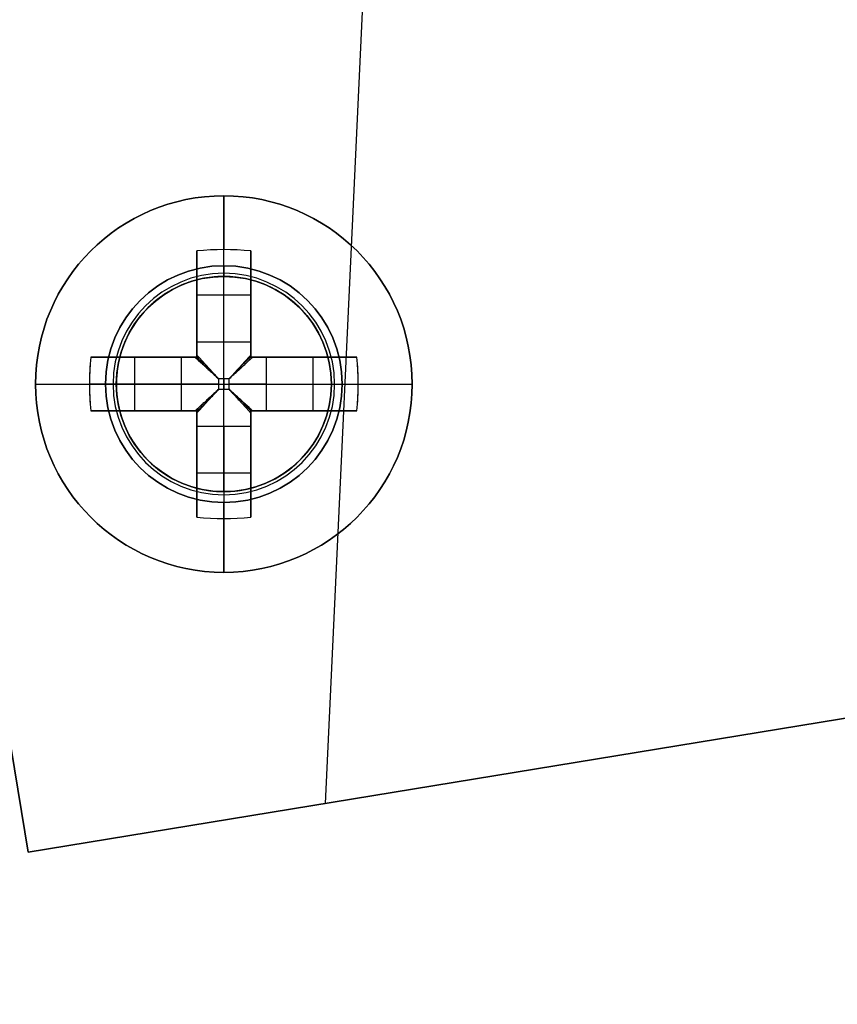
# Model space of a CAD drawing. Header units: millimetres. Extents: x -83 to 676, y -83 to 676.
# Tile 149 of 256: x 323 to 339, y 36 to 54. Entities that reach past the tile are written whole.
import ezdxf

# ---------------------------------------------------------------- set-up
doc = ezdxf.new("R2010")
doc.units = ezdxf.units.MM
doc.header["$MEASUREMENT"] = 0
doc.layers.add('IGES level 0', color=7, linetype='Continuous', true_color=0xff7878)

msp = doc.modelspace()

# ---------------------------------------------------------------- linework, layer by layer
at = {"layer": 'IGES level 0', "color": 140, "true_color": 0x00ccff}
for p, q in [((333.373, 129.769, 48), (329.132, 39.392, 48)), ((333.373, 129.769, 47), (329.132, 39.392, 47)), ((309.289, 125.82, 48), (323.611, 38.486, 48)), ((309.289, 125.82, 47), (323.611, 38.486, 47)), ((323.611, 38.486, 48), (353.216, 43.341, 48)), ((323.611, 38.486, 47), (353.216, 43.341, 47))]:
    msp.add_line(p, q, dxfattribs=at)
at = {"layer": 'IGES level 0', "color": 254, "true_color": 0xcad1ee}
for p, q in [((309.289, 125.82, 48), (323.611, 38.486, 48)), ((323.611, 38.486, 47), (309.289, 125.82, 47)), ((327.344, 49.188, 47), (327.344, 49.188, 48)), ((327.344, 49.188, 48), (327.344, 49.188, 47)), ((327.768, 49.122, 47), (327.768, 49.122, 45.8)), ((325.319, 47.708, 45.8), (325.319, 47.708, 47)), ((325.319, 47.708, 47), (325.319, 47.708, 45.8)), ((325.253, 47.284, 48), (325.253, 47.284, 47)), ((329.248, 47.096, 48), (329.248, 47.096, 47)), ((329.182, 46.673, 47), (329.182, 46.673, 45.8)), ((329.182, 46.673, 45.8), (329.182, 46.673, 47)), ((326.733, 45.258, 47), (326.733, 45.258, 45.8)), ((327.157, 45.192, 48), (327.157, 45.192, 47)), ((327.157, 45.192, 47), (327.157, 45.192, 48)), ((323.611, 38.486, 47), (353.216, 43.341, 47)), ((353.216, 43.341, 48), (323.611, 38.486, 48)), ((323.611, 38.486, 47.5), (353.216, 43.341, 47.5)), ((338.413, 40.914, 48), (338.413, 40.914, 47)), ((323.611, 38.486, 48), (323.611, 38.486, 47)), ((323.611, 38.486, 48), (323.611, 38.486, 47))]:
    msp.add_line(p, q, dxfattribs=at)
at = {"layer": 'IGES level 0', "color": 1, "true_color": 0xff0808}
for p, q in [((327.251, 49.39, 48), (327.251, 50.69, 48)), ((326.751, 47.976, 48.463), (326.751, 49.665, 50.13)), ((326.751, 49.665, 50.13), (326.751, 47.976, 48.463)), ((327.251, 47.976, 48.463), (327.251, 49.69, 50.155)), ((327.751, 49.665, 50.13), (327.751, 47.976, 48.463)), ((327.751, 47.976, 48.463), (327.751, 49.665, 50.13)), ((326.751, 47.69, 49.699), (326.751, 49.228, 49.699)), ((327.251, 49.19, 47.8), (327.251, 49.19, 40)), ((327.251, 45.19, 40), (327.251, 49.19, 40)), ((327.251, 49.19, 40), (327.251, 49.19, 47.8)), ((327.751, 49.228, 49.699), (327.751, 47.69, 49.699)), ((326.751, 48.846, 49.322), (327.751, 48.846, 49.322)), ((326.751, 48.677, 49.155), (326.751, 48.677, 50.83)), ((327.751, 48.677, 49.155), (327.751, 48.677, 50.83)), ((326.751, 47.976, 48.463), (327.751, 47.976, 48.463)), ((326.751, 47.976, 48.463), (327.751, 47.976, 48.463)), ((324.776, 47.69, 50.13), (326.464, 47.69, 48.463)), ((326.464, 47.69, 48.463), (324.776, 47.69, 50.13)), ((325.212, 47.69, 49.699), (326.751, 47.69, 49.699)), ((325.595, 46.69, 49.322), (325.595, 47.69, 49.322)), ((325.763, 47.69, 49.155), (325.763, 47.69, 50.83)), ((326.464, 46.69, 48.463), (326.464, 47.69, 48.463)), ((326.464, 46.69, 48.463), (326.464, 47.69, 48.463)), ((326.751, 47.69, 51.128), (326.751, 47.69, 48.27)), ((326.751, 47.69, 48.27), (326.751, 47.69, 51.128)), ((327.751, 47.69, 51.128), (327.751, 47.69, 48.27)), ((327.751, 47.69, 49.699), (329.289, 47.69, 49.699)), ((327.751, 47.69, 48.27), (327.751, 47.69, 51.128)), ((328.037, 47.69, 48.463), (329.725, 47.69, 50.13)), ((328.037, 47.69, 48.463), (328.037, 46.69, 48.463)), ((329.725, 47.69, 50.13), (328.037, 47.69, 48.463)), ((328.037, 47.69, 48.463), (328.037, 46.69, 48.463)), ((328.738, 47.69, 49.155), (328.738, 47.69, 50.83)), ((328.907, 47.69, 49.322), (328.907, 46.69, 49.322)), ((327.348, 47.288, 48.18), (327.153, 47.288, 48.18)), ((327.153, 47.288, 48.18), (327.153, 47.093, 48.18)), ((327.153, 47.288, 48.18), (327.153, 47.093, 48.18)), ((327.348, 47.288, 48.18), (327.153, 47.288, 48.18)), ((327.251, 47.288, 48.18), (327.251, 47.093, 48.18)), ((327.348, 47.093, 48.18), (327.348, 47.288, 48.18)), ((327.348, 47.093, 48.18), (327.348, 47.288, 48.18)), ((323.751, 47.19, 48), (325.051, 47.19, 48)), ((326.464, 47.19, 48.463), (324.751, 47.19, 50.155)), ((325.251, 47.19, 47.8), (325.251, 47.19, 40)), ((325.251, 47.19, 40), (329.251, 47.19, 40)), ((327.153, 47.19, 48.18), (327.348, 47.19, 48.18)), ((327.153, 47.093, 48.18), (327.348, 47.093, 48.18)), ((327.153, 47.093, 48.18), (327.348, 47.093, 48.18)), ((328.037, 47.19, 48.463), (329.751, 47.19, 50.155)), ((329.251, 47.19, 47.8), (329.251, 47.19, 40)), ((329.451, 47.19, 48), (330.751, 47.19, 48)), ((326.464, 46.69, 48.463), (324.776, 46.69, 50.13)), ((324.776, 46.69, 50.13), (326.464, 46.69, 48.463)), ((326.751, 46.69, 49.699), (325.212, 46.69, 49.699)), ((325.763, 46.69, 49.155), (325.763, 46.69, 50.83)), ((326.751, 46.69, 51.128), (326.751, 46.69, 48.27)), ((326.751, 46.69, 48.27), (326.751, 46.69, 51.128)), ((326.751, 45.152, 49.699), (326.751, 46.69, 49.699)), ((327.751, 46.69, 51.128), (327.751, 46.69, 48.27)), ((327.751, 46.69, 49.699), (327.751, 45.152, 49.699)), ((327.751, 46.69, 48.27), (327.751, 46.69, 51.128)), ((329.289, 46.69, 49.699), (327.751, 46.69, 49.699)), ((329.725, 46.69, 50.13), (328.037, 46.69, 48.463)), ((328.037, 46.69, 48.463), (329.725, 46.69, 50.13)), ((328.738, 46.69, 49.155), (328.738, 46.69, 50.83)), ((326.751, 44.716, 50.13), (326.751, 46.404, 48.463)), ((327.751, 46.404, 48.463), (326.751, 46.404, 48.463)), ((326.751, 46.404, 48.463), (326.751, 44.716, 50.13)), ((327.751, 46.404, 48.463), (326.751, 46.404, 48.463)), ((327.251, 46.404, 48.463), (327.251, 44.69, 50.155)), ((327.751, 46.404, 48.463), (327.751, 44.716, 50.13)), ((327.751, 44.716, 50.13), (327.751, 46.404, 48.463)), ((326.751, 45.703, 49.155), (326.751, 45.703, 50.83)), ((327.751, 45.703, 49.155), (327.751, 45.703, 50.83)), ((327.751, 45.534, 49.322), (326.751, 45.534, 49.322)), ((327.251, 45.19, 40), (327.251, 45.19, 47.8)), ((327.251, 45.19, 47.8), (327.251, 45.19, 40)), ((327.251, 43.69, 48), (327.251, 44.99, 48))]:
    msp.add_line(p, q, dxfattribs=at)
at = {"layer": 'IGES level 0', "color": 153, "true_color": 0x5393cf}
for centre in [(296.5, 296.5), (296.5, 296.5, -1.2)]:
    msp.add_circle(centre, 296.5, dxfattribs=at)
at = {"layer": 'IGES level 0'}
for centre, radius in [((296.5, 296.5, 47), 296.5), ((296.5, 296.5), 296.5), ((296.5, 296.5, 47), 295.3), ((296.5, 296.5), 295.3)]:
    msp.add_circle(centre, radius, dxfattribs=at)
at = {"layer": 'IGES level 0', "color": 124, "true_color": 0x1aa180}
for centre, radius in [((296.5, 296.5, 47), 295), ((296.5, 296.5, 45.8), 295), ((327.251, 47.19, 47), 2), ((327.251, 47.19, 45.8), 2)]:
    msp.add_circle(centre, radius, dxfattribs=at)
at = {"layer": 'IGES level 0', "color": 1, "true_color": 0xff0808}
for centre, radius in [((327.251, 47.19, 48), 3.5), ((327.251, 47.19, 48), 2.2), ((327.251, 47.19, 40), 2)]:
    msp.add_circle(centre, radius, dxfattribs=at)
at = {"layer": 'IGES level 0', "color": 140, "true_color": 0x00ccff}
for centre in [(327.251, 47.19, 48), (327.251, 47.19, 47)]:
    msp.add_circle(centre, 2, dxfattribs=at)
at = {"layer": 'IGES level 0'}
for centre, radius in [((296.5, 296.5), 296.5), ((296.5, 296.5, 47), 296.5), ((296.5, 296.5, 23.5), 296.5), ((296.5, 296.5, 47), 295.3), ((296.5, 296.5), 295.3), ((296.5, 296.5, 23.5), 295.3)]:
    msp.add_arc(centre, radius, 225, 45, dxfattribs=at)
at = {"layer": 'IGES level 0', "color": 153, "true_color": 0x5393cf}
for centre in [(296.5, 296.5, -1.2), (296.5, 296.5), (296.5, 296.5, -0.6)]:
    msp.add_arc(centre, 296.5, 165, 345, dxfattribs=at)
at = {"layer": 'IGES level 0', "color": 124, "true_color": 0x1aa180}
for centre in [(296.5, 296.5, 45.8), (296.5, 296.5, 47), (296.5, 296.5, 46.4)]:
    msp.add_arc(centre, 295, 165, 345, dxfattribs=at)
at = {"layer": 'IGES level 0', "color": 1, "true_color": 0xff0808}
for centre, radius, start, end in [((327.251, 47.19, 48), 3.5, 0, 180), ((327.251, 47.19, 48), 2.2, 90, 270), ((327.251, 47.19, 47.941), 2.059, 90, 270), ((327.251, 47.19, 48), 2.2, 270, 90), ((327.251, 47.19, 47.941), 2.059, 270, 90), ((327.251, 47.19, 40), 2, 90, 270), ((327.251, 47.19, 47.8), 2, 90, 270), ((327.251, 47.19, 43.9), 2, 90, 270), ((327.251, 47.19, 47.8), 2, 90, 270), ((327.251, 47.19, 47.8), 2, 270, 90), ((327.251, 47.19, 40), 2, 270, 90), ((327.251, 47.19, 47.8), 2, 270, 90), ((327.251, 47.19, 43.9), 2, 270, 90), ((327.251, 47.19, 48), 3.5, 180, 0)]:
    msp.add_arc(centre, radius, start, end, dxfattribs=at)
at = {"layer": 'IGES level 0', "color": 1, "true_color": 0xff0808, "extrusion": (1, 0, 0)}
for centre, radius, start, end in [((47.19, 47.686, 327.251), 3.514, 5.1275, 44.6488), ((47.19, 47.686, 326.751), 3.478, 44.6488, 81.7352), ((49.39, 47.8, 327.251), 0.2, 90, 180), ((47.288, 49.16, 326.751), 0.98, 296.5596, 314.6488), ((47.288, 49.16, 326.751), 0.98, 296.5596, 314.6488), ((47.288, 49.16, 327.251), 0.98, 270, 314.6488), ((47.288, 49.16, 327.751), 0.98, 296.5596, 314.6488), ((47.093, 49.16, 327.251), 0.98, 225.3512, 270), ((47.19, 47.686, 326.751), 3.478, 98.2648, 135.3512), ((47.19, 47.686, 327.751), 3.478, 98.2648, 135.3512), ((47.093, 49.16, 326.751), 0.98, 225.3512, 243.4404), ((47.093, 49.16, 327.751), 0.98, 225.3512, 243.4404), ((44.99, 47.8, 327.251), 0.2, 0, 90), ((44.99, 47.8, 327.251), 0.2, 360, 90), ((47.19, 47.686, 327.251), 3.514, 135.3512, 174.8725)]:
    msp.add_arc(centre, radius, start, end, dxfattribs=at)
at = {"layer": 'IGES level 0', "color": 1, "true_color": 0xff0808, "extrusion": (-3.39877e-14, -0.70276, 0.711427)}
msp.add_arc((327.251, 67.084, 0.762), 3.514, 81.8199, 98.1801, dxfattribs=at)
at = {"layer": 'IGES level 0', "color": 1, "true_color": 0xff0808, "extrusion": (-1.25169e-14, -0.70276, 0.711427)}
msp.add_arc((327.251, 67.084, 0.762), 3.514, 81.8199, 98.1801, dxfattribs=at)
at = {"layer": 'IGES level 0', "color": 1, "true_color": 0xff0808, "extrusion": (1, 9.39164e-14, 1.28888e-13)}
msp.add_arc((47.19, 47.686, 326.751), 3.478, 44.6488, 81.7352, dxfattribs=at)
at = {"layer": 'IGES level 0', "color": 1, "true_color": 0xff0808, "extrusion": (1, -1.41968e-13, -2.80952e-13)}
msp.add_arc((47.19, 47.686, 327.751), 3.478, 44.6488, 81.7352, dxfattribs=at)
at = {"layer": 'IGES level 0', "color": 1, "true_color": 0xff0808, "extrusion": (1, 1.41968e-13, 2.80952e-13)}
msp.add_arc((47.19, 47.686, 327.751), 3.478, 44.6488, 81.7352, dxfattribs=at)
at = {"layer": 'IGES level 0', "color": 1, "true_color": 0xff0808, "extrusion": (1, -6.86161e-13, 6.86161e-13)}
msp.add_arc((49.39, 47.8, 327.251), 0.2, 90, 180, dxfattribs=at)
at = {"layer": 'IGES level 0', "color": 254, "true_color": 0xcad1ee}
for centre, start, end in [((327.251, 47.19, 48), 87.313, 267.313), ((327.251, 47.19, 47), 87.313, 267.313), ((327.251, 47.19, 47.5), 87.313, 267.313), ((327.251, 47.19, 47), 345, 165), ((327.251, 47.19, 45.8), 345, 165), ((327.251, 47.19, 46.4), 345, 165), ((327.251, 47.19, 48), 267.313, 87.313), ((327.251, 47.19, 47), 267.313, 87.313), ((327.251, 47.19, 47.5), 267.313, 87.313), ((327.251, 47.19, 47), 165, 345), ((327.251, 47.19, 45.8), 165, 345), ((327.251, 47.19, 46.4), 165, 345)]:
    msp.add_arc(centre, 2, start, end, dxfattribs=at)
at = {"layer": 'IGES level 0', "color": 1, "true_color": 0xff0808, "extrusion": (1, 5.43174e-12, -7.5858e-12)}
msp.add_arc((47.288, 49.16, 327.751), 0.98, 296.5596, 314.6488, dxfattribs=at)
at = {"layer": 'IGES level 0', "color": 1, "true_color": 0xff0808, "extrusion": (0.70276, 3.42943e-15, 0.711427)}
msp.add_arc((47.19, -199.303, 263.904), 3.514, 81.8199, 98.1801, dxfattribs=at)
at = {"layer": 'IGES level 0', "color": 1, "true_color": 0xff0808, "extrusion": (0.70276, -2.09924e-13, 0.711427)}
msp.add_arc((47.19, -199.303, 263.904), 3.514, 81.8199, 90, dxfattribs=at)
at = {"layer": 'IGES level 0', "color": 1, "true_color": 0xff0808, "extrusion": (0, 1, 0)}
for centre, radius, start, end in [((-327.251, 47.686, 47.69), 3.478, 44.6488, 81.7352), ((-327.153, 49.16, 47.69), 0.98, 296.5596, 314.6488), ((-327.348, 49.16, 47.69), 0.98, 225.3512, 243.4404), ((-327.251, 47.686, 47.19), 3.514, 5.1275, 44.6488), ((-327.153, 49.16, 47.19), 0.98, 270, 314.6488), ((-327.348, 49.16, 47.19), 0.98, 225.3512, 270), ((-327.251, 47.686, 47.19), 3.514, 135.3512, 174.8725), ((-327.251, 47.686, 46.69), 3.478, 44.6488, 81.7352), ((-327.348, 49.16, 46.69), 0.98, 225.3512, 243.4404)]:
    msp.add_arc(centre, radius, start, end, dxfattribs=at)
at = {"layer": 'IGES level 0', "color": 1, "true_color": 0xff0808, "extrusion": (5.45969e-15, 1, 2.4802e-14)}
msp.add_arc((-327.251, 47.686, 47.69), 3.478, 44.6488, 81.7352, dxfattribs=at)
at = {"layer": 'IGES level 0', "color": 1, "true_color": 0xff0808, "extrusion": (-6.78967e-13, 1, -9.48225e-13)}
msp.add_arc((-327.153, 49.16, 47.69), 0.98, 296.5596, 314.6488, dxfattribs=at)
at = {"layer": 'IGES level 0', "color": 1, "true_color": 0xff0808, "extrusion": (0.689371, -0.689371, -0.222565)}
msp.add_arc((264.77, 91.049, 181.799), 0.08, 257.4403, 282.5475, dxfattribs=at)
at = {"layer": 'IGES level 0', "color": 1, "true_color": 0xff0808, "extrusion": (0.689371, 0.689371, 0.222565)}
msp.add_arc((-198.033, -11.954, 269.395), 0.08, 257.4525, 282.5597, dxfattribs=at)
at = {"layer": 'IGES level 0', "color": 1, "true_color": 0xff0808, "extrusion": (1.7746e-14, 1, 3.5119e-14)}
for centre in [(-327.251, 47.686, 47.69), (-327.251, 47.686, 46.69)]:
    msp.add_arc(centre, 3.478, 98.2648, 135.3512, dxfattribs=at)
at = {"layer": 'IGES level 0', "color": 1, "true_color": 0xff0808, "extrusion": (2.34791e-14, 1, 3.2222e-14)}
for centre in [(-327.251, 47.686, 47.69), (-327.251, 47.686, 46.69)]:
    msp.add_arc(centre, 3.478, 98.2648, 135.3512, dxfattribs=at)
at = {"layer": 'IGES level 0', "color": 1, "true_color": 0xff0808, "extrusion": (3.39484e-13, 1, -4.74112e-13)}
for centre in [(-327.348, 49.16, 47.69), (-327.348, 49.16, 46.69)]:
    msp.add_arc(centre, 0.98, 225.3512, 243.4404, dxfattribs=at)
at = {"layer": 'IGES level 0', "color": 1, "true_color": 0xff0808, "extrusion": (-0.70276, -3.42943e-15, 0.711427)}
msp.add_arc((-47.19, 266.327, -196.053), 3.514, 81.8199, 98.1801, dxfattribs=at)
at = {"layer": 'IGES level 0', "color": 1, "true_color": 0xff0808, "extrusion": (-0.70276, -1.92551e-14, 0.711427)}
msp.add_arc((-47.19, 266.327, -196.053), 3.514, 90, 98.1801, dxfattribs=at)
at = {"layer": 'IGES level 0', "color": 1, "true_color": 0xff0808, "extrusion": (0.702705, -0.702705, -0.111406)}
msp.add_arc((264.77, 69.995, 191.087), 0.08, 263.7148, 276.3569, dxfattribs=at)
at = {"layer": 'IGES level 0', "color": 1, "true_color": 0xff0808, "extrusion": (0.702705, 0.702705, 0.111406)}
msp.add_arc((-198.033, 18.436, 268.834), 0.08, 263.6431, 276.2852, dxfattribs=at)
at = {"layer": 'IGES level 0', "color": 1, "true_color": 0xff0808, "extrusion": (-2.86312e-14, 1, 1.98759e-14)}
msp.add_arc((-327.251, 47.686, 47.19), 3.514, 5.1275, 44.6488, dxfattribs=at)
at = {"layer": 'IGES level 0', "color": 1, "true_color": 0xff0808, "extrusion": (0.70276, 4.20483e-13, 0.711427)}
msp.add_arc((47.19, -199.303, 263.904), 3.514, 90, 98.1801, dxfattribs=at)
at = {"layer": 'IGES level 0', "color": 1, "true_color": 0xff0808, "extrusion": (2.1883e-10, 1, 2.87549e-11)}
msp.add_arc((-325.051, 47.8, 47.19), 0.2, 90, 180, dxfattribs=at)
at = {"layer": 'IGES level 0', "color": 1, "true_color": 0xff0808, "extrusion": (2.18833e-10, 1, -2.87547e-11)}
msp.add_arc((-329.451, 47.8, 47.19), 0.2, 360, 90, dxfattribs=at)
at = {"layer": 'IGES level 0', "color": 1, "true_color": 0xff0808, "extrusion": (-0.70276, -2.78646e-14, 0.711427)}
msp.add_arc((-47.19, 266.327, -196.053), 3.514, 81.8199, 90, dxfattribs=at)
at = {"layer": 'IGES level 0', "color": 1, "true_color": 0xff0808, "extrusion": (2.51694e-15, 1, -5.42521e-15)}
msp.add_arc((-327.251, 47.686, 47.19), 3.514, 135.3512, 174.8725, dxfattribs=at)
at = {"layer": 'IGES level 0', "color": 1, "true_color": 0xff0808, "extrusion": (0.702705, 0.702705, -0.111406)}
msp.add_arc((-198.033, 77.43, 257.408), 0.08, 263.7148, 276.3569, dxfattribs=at)
at = {"layer": 'IGES level 0', "color": 1, "true_color": 0xff0808, "extrusion": (0.702705, -0.702705, 0.111406)}
msp.add_arc((264.77, 25.871, 202.513), 0.08, 263.6431, 276.2852, dxfattribs=at)
at = {"layer": 'IGES level 0', "color": 1, "true_color": 0xff0808, "extrusion": (2.34791e-14, 1, -3.2222e-14)}
msp.add_arc((-327.251, 47.686, 46.69), 3.478, 44.6488, 81.7352, dxfattribs=at)
at = {"layer": 'IGES level 0', "color": 1, "true_color": 0xff0808, "extrusion": (-3.39484e-13, 1, -4.74112e-13)}
msp.add_arc((-327.153, 49.16, 46.69), 0.98, 296.5596, 314.6488, dxfattribs=at)
at = {"layer": 'IGES level 0', "color": 1, "true_color": 0xff0808, "extrusion": (3.39484e-13, 1, 4.74112e-13)}
msp.add_arc((-327.153, 49.16, 46.69), 0.98, 296.5596, 314.6488, dxfattribs=at)
at = {"layer": 'IGES level 0', "color": 1, "true_color": 0xff0808, "extrusion": (1, -1.41968e-13, 2.80952e-13)}
msp.add_arc((47.19, 47.686, 326.751), 3.478, 98.2648, 135.3512, dxfattribs=at)
at = {"layer": 'IGES level 0', "color": 1, "true_color": 0xff0808, "extrusion": (0.689371, 0.689371, -0.222565)}
msp.add_arc((-198.033, 105.903, 246.862), 0.08, 257.4403, 282.5475, dxfattribs=at)
at = {"layer": 'IGES level 0', "color": 1, "true_color": 0xff0808, "extrusion": (0.689371, -0.689371, 0.222565)}
msp.add_arc((264.77, 2.899, 204.332), 0.08, 257.4525, 282.5597, dxfattribs=at)
at = {"layer": 'IGES level 0', "color": 1, "true_color": 0xff0808, "extrusion": (1, -4.80517e-14, 1.52064e-13)}
msp.add_arc((47.19, 47.686, 327.751), 3.478, 98.2648, 135.3512, dxfattribs=at)
at = {"layer": 'IGES level 0', "color": 1, "true_color": 0xff0808, "extrusion": (1, 2.71587e-12, 3.7929e-12)}
msp.add_arc((47.093, 49.16, 326.751), 0.98, 225.3512, 243.4404, dxfattribs=at)
at = {"layer": 'IGES level 0', "color": 1, "true_color": 0xff0808, "extrusion": (1, -2.71587e-12, -3.7929e-12)}
msp.add_arc((47.093, 49.16, 327.751), 0.98, 225.3512, 243.4404, dxfattribs=at)
at = {"layer": 'IGES level 0', "color": 1, "true_color": 0xff0808, "extrusion": (2.53009e-15, 0.70276, 0.711427)}
msp.add_arc((-327.251, -0.061, 67.088), 3.514, 81.8199, 98.1801, dxfattribs=at)
at = {"layer": 'IGES level 0', "color": 1, "true_color": 0xff0808, "extrusion": (2.89943e-14, 0.70276, 0.711427)}
msp.add_arc((-327.251, -0.061, 67.088), 3.514, 81.8199, 98.1801, dxfattribs=at)
at = {"layer": 'IGES level 0', "color": 1, "true_color": 0xff0808}
for points in [[(326.715, 47.69, 48.283), (326.726, 47.69, 48.277), (326.738, 47.69, 48.273), (326.751, 47.69, 48.27)], [(326.751, 47.69, 48.27), (326.751, 47.702, 48.273), (326.751, 47.714, 48.277), (326.751, 47.726, 48.283)], [(327.751, 47.726, 48.283), (327.751, 47.714, 48.277), (327.751, 47.702, 48.273), (327.751, 47.69, 48.27)], [(327.751, 47.69, 48.27), (327.763, 47.69, 48.273), (327.775, 47.69, 48.277), (327.786, 47.69, 48.283)], [(326.751, 46.69, 48.27), (326.738, 46.69, 48.273), (326.726, 46.69, 48.277), (326.715, 46.69, 48.283)], [(326.751, 46.654, 48.283), (326.751, 46.666, 48.277), (326.751, 46.678, 48.273), (326.751, 46.69, 48.27)], [(327.751, 46.69, 48.27), (327.751, 46.678, 48.273), (327.751, 46.666, 48.277), (327.751, 46.654, 48.283)], [(327.786, 46.69, 48.283), (327.775, 46.69, 48.277), (327.763, 46.69, 48.273), (327.751, 46.69, 48.27)]]:
    msp.add_open_spline(points, degree=3, dxfattribs=at)
for points, knots in [([(326.751, 47.69, 48.27), (326.743, 47.69, 48.272), (326.736, 47.69, 48.274), (326.724, 47.69, 48.279), (326.72, 47.69, 48.281), (326.715, 47.69, 48.283)], [0, 0, 0, 0, 0.00002195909, 0.00002195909, 0.0000380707, 0.0000380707, 0.0000380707, 0.0000380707]), ([(326.715, 47.69, 48.283), (326.76, 47.649, 48.261), (326.805, 47.607, 48.242), (326.901, 47.52, 48.212), (326.95, 47.474, 48.2), (327.05, 47.382, 48.184), (327.102, 47.335, 48.18), (327.153, 47.288, 48.18)], [0, 0, 0, 0, 0.320257, 0.320257, 0.655825, 0.655825, 1, 1, 1, 1]), ([(326.715, 47.69, 48.283), (326.731, 47.676, 48.275), (326.747, 47.66, 48.268), (326.781, 47.629, 48.253), (326.799, 47.613, 48.246), (326.834, 47.581, 48.233), (326.852, 47.564, 48.227), (326.886, 47.533, 48.217), (326.902, 47.519, 48.212), (326.935, 47.488, 48.204), (326.953, 47.471, 48.2), (326.989, 47.438, 48.193), (327.008, 47.421, 48.191), (327.046, 47.386, 48.186), (327.066, 47.368, 48.183), (327.106, 47.331, 48.181), (327.126, 47.312, 48.18), (327.149, 47.291, 48.18), (327.151, 47.29, 48.18), (327.153, 47.288, 48.18)], [0, 0, 0, 0, 0.129053, 0.129053, 0.256755, 0.256755, 0.38469, 0.38469, 0.5, 0.5, 0.626455, 0.626455, 0.749753, 0.749753, 0.874877, 0.874877, 0.989347, 0.989347, 1, 1, 1, 1]), ([(326.749, 47.69, 48.271), (326.785, 47.651, 48.253), (326.844, 47.586, 48.228), (326.905, 47.519, 48.211), (326.929, 47.493, 48.206)], [0.0440598, 0.0440598, 0.0440598, 0.0440598, 0.3202573, 0.497, 0.497, 0.497, 0.497]), ([(326.751, 47.726, 48.283), (326.75, 47.719, 48.28), (326.75, 47.712, 48.277), (326.75, 47.7, 48.273), (326.75, 47.695, 48.271), (326.751, 47.69, 48.27)], [0, 0, 0, 0, 0.00002297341, 0.00002297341, 0.0000380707, 0.0000380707, 0.0000380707, 0.0000380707]), ([(327.153, 47.288, 48.18), (327.134, 47.308, 48.18), (327.117, 47.327, 48.18), (327.082, 47.365, 48.183), (327.065, 47.383, 48.184), (327.032, 47.419, 48.189), (327.016, 47.436, 48.191), (326.985, 47.47, 48.197), (326.97, 47.487, 48.2), (326.948, 47.511, 48.206), (326.94, 47.519, 48.208), (326.918, 47.543, 48.214), (326.903, 47.56, 48.218), (326.872, 47.593, 48.229), (326.857, 47.61, 48.234), (326.827, 47.642, 48.246), (326.812, 47.659, 48.253), (326.783, 47.69, 48.266), (326.769, 47.706, 48.273), (326.754, 47.723, 48.282), (326.752, 47.724, 48.282), (326.751, 47.726, 48.283)], [0, 0, 0, 0, 0.101614, 0.101614, 0.209673, 0.209673, 0.321553, 0.321553, 0.439036, 0.439036, 0.5, 0.5, 0.625, 0.625, 0.744934, 0.744934, 0.864797, 0.864797, 0.986554, 0.986554, 1, 1, 1, 1]), ([(327.751, 47.726, 48.283), (327.736, 47.71, 48.275), (327.721, 47.693, 48.268), (327.689, 47.659, 48.253), (327.674, 47.642, 48.246), (327.641, 47.607, 48.233), (327.625, 47.589, 48.227), (327.594, 47.555, 48.217), (327.579, 47.539, 48.212), (327.548, 47.506, 48.204), (327.532, 47.488, 48.2), (327.499, 47.452, 48.193), (327.482, 47.433, 48.191), (327.446, 47.395, 48.186), (327.428, 47.375, 48.183), (327.391, 47.334, 48.181), (327.373, 47.314, 48.18), (327.352, 47.292, 48.18), (327.35, 47.29, 48.18), (327.348, 47.288, 48.18)], [0, 0, 0, 0, 0.1290525, 0.1290525, 0.2567545, 0.2567545, 0.3846897, 0.3846897, 0.5, 0.5, 0.6264552, 0.6264552, 0.7497533, 0.7497533, 0.8748767, 0.8748767, 0.9893473, 0.9893473, 1, 1, 1, 1]), ([(327.751, 47.726, 48.283), (327.709, 47.681, 48.261), (327.667, 47.635, 48.242), (327.58, 47.54, 48.212), (327.535, 47.491, 48.2), (327.442, 47.39, 48.184), (327.395, 47.339, 48.18), (327.348, 47.288, 48.18)], [0, 0, 0, 0, 0.320257, 0.320257, 0.655825, 0.655825, 1, 1, 1, 1]), ([(327.348, 47.288, 48.18), (327.368, 47.306, 48.18), (327.388, 47.324, 48.18), (327.425, 47.359, 48.183), (327.444, 47.375, 48.184), (327.48, 47.408, 48.189), (327.497, 47.424, 48.191), (327.531, 47.455, 48.197), (327.547, 47.47, 48.2), (327.571, 47.493, 48.206), (327.58, 47.5, 48.208), (327.604, 47.523, 48.214), (327.621, 47.538, 48.218), (327.654, 47.569, 48.229), (327.67, 47.584, 48.234), (327.703, 47.613, 48.246), (327.719, 47.628, 48.253), (327.751, 47.657, 48.266), (327.766, 47.672, 48.273), (327.783, 47.687, 48.282), (327.785, 47.689, 48.282), (327.786, 47.69, 48.283)], [0, 0, 0, 0, 0.101614, 0.101614, 0.209673, 0.209673, 0.321553, 0.321553, 0.439036, 0.439036, 0.5, 0.5, 0.625, 0.625, 0.744934, 0.744934, 0.864797, 0.864797, 0.986554, 0.986554, 1, 1, 1, 1]), ([(327.751, 47.692, 48.271), (327.711, 47.656, 48.253), (327.646, 47.596, 48.228), (327.58, 47.535, 48.211), (327.554, 47.511, 48.206)], [0.0440597, 0.0440597, 0.0440597, 0.0440597, 0.3202573, 0.497, 0.497, 0.497, 0.497]), ([(327.751, 47.69, 48.27), (327.751, 47.697, 48.272), (327.751, 47.704, 48.274), (327.751, 47.716, 48.279), (327.751, 47.721, 48.281), (327.751, 47.726, 48.283)], [0, 0, 0, 0, 0.00002195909, 0.00002195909, 0.0000380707, 0.0000380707, 0.0000380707, 0.0000380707]), ([(327.786, 47.69, 48.283), (327.779, 47.69, 48.28), (327.772, 47.69, 48.277), (327.76, 47.69, 48.273), (327.755, 47.69, 48.271), (327.751, 47.69, 48.27)], [0, 0, 0, 0, 0.00002297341, 0.00002297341, 0.0000380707, 0.0000380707, 0.0000380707, 0.0000380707]), ([(327.153, 47.093, 48.18), (327.133, 47.074, 48.18), (327.113, 47.056, 48.18), (327.076, 47.022, 48.183), (327.057, 47.005, 48.184), (327.021, 46.972, 48.189), (327.004, 46.956, 48.191), (326.97, 46.925, 48.197), (326.954, 46.91, 48.2), (326.93, 46.888, 48.206), (326.922, 46.88, 48.208), (326.897, 46.858, 48.214), (326.88, 46.842, 48.218), (326.847, 46.812, 48.229), (326.831, 46.797, 48.234), (326.798, 46.767, 48.246), (326.782, 46.752, 48.253), (326.75, 46.723, 48.266), (326.735, 46.708, 48.273), (326.718, 46.693, 48.282), (326.716, 46.692, 48.282), (326.715, 46.69, 48.283)], [0, 0, 0, 0, 0.101614, 0.101614, 0.209673, 0.209673, 0.321553, 0.321553, 0.439036, 0.439036, 0.5, 0.5, 0.625, 0.625, 0.744934, 0.744934, 0.864797, 0.864797, 0.986554, 0.986554, 1, 1, 1, 1]), ([(326.751, 46.654, 48.283), (326.765, 46.67, 48.275), (326.78, 46.687, 48.268), (326.812, 46.721, 48.253), (326.828, 46.738, 48.246), (326.86, 46.773, 48.233), (326.876, 46.791, 48.227), (326.907, 46.825, 48.217), (326.922, 46.841, 48.212), (326.953, 46.875, 48.204), (326.969, 46.893, 48.2), (327.002, 46.929, 48.193), (327.019, 46.947, 48.191), (327.055, 46.986, 48.186), (327.073, 47.006, 48.183), (327.11, 47.046, 48.181), (327.128, 47.066, 48.18), (327.149, 47.089, 48.18), (327.151, 47.091, 48.18), (327.153, 47.093, 48.18)], [0, 0, 0, 0, 0.1290525, 0.1290525, 0.2567545, 0.2567545, 0.3846897, 0.3846897, 0.5, 0.5, 0.6264552, 0.6264552, 0.7497533, 0.7497533, 0.8748767, 0.8748767, 0.9893473, 0.9893473, 1, 1, 1, 1]), ([(326.751, 46.654, 48.283), (326.792, 46.699, 48.261), (326.834, 46.745, 48.242), (326.921, 46.84, 48.212), (326.966, 46.89, 48.2), (327.059, 46.99, 48.184), (327.106, 47.041, 48.18), (327.153, 47.093, 48.18)], [0, 0, 0, 0, 0.320257, 0.320257, 0.655825, 0.655825, 1, 1, 1, 1]), ([(327.786, 46.69, 48.283), (327.77, 46.705, 48.275), (327.754, 46.72, 48.268), (327.72, 46.751, 48.253), (327.702, 46.767, 48.246), (327.667, 46.799, 48.233), (327.649, 46.816, 48.227), (327.615, 46.847, 48.217), (327.599, 46.862, 48.212), (327.566, 46.892, 48.204), (327.548, 46.909, 48.2), (327.512, 46.942, 48.193), (327.494, 46.959, 48.191), (327.455, 46.994, 48.186), (327.435, 47.013, 48.183), (327.395, 47.05, 48.181), (327.375, 47.068, 48.18), (327.352, 47.089, 48.18), (327.35, 47.091, 48.18), (327.348, 47.093, 48.18)], [0, 0, 0, 0, 0.1290525, 0.1290525, 0.2567545, 0.2567545, 0.3846897, 0.3846897, 0.5, 0.5, 0.6264552, 0.6264552, 0.7497533, 0.7497533, 0.8748767, 0.8748767, 0.9893473, 0.9893473, 1, 1, 1, 1]), ([(327.348, 47.093, 48.18), (327.367, 47.072, 48.18), (327.384, 47.053, 48.18), (327.419, 47.015, 48.183), (327.436, 46.997, 48.184), (327.469, 46.961, 48.189), (327.485, 46.944, 48.191), (327.516, 46.91, 48.197), (327.531, 46.893, 48.2), (327.553, 46.869, 48.206), (327.561, 46.861, 48.208), (327.583, 46.837, 48.214), (327.599, 46.82, 48.218), (327.629, 46.787, 48.229), (327.644, 46.77, 48.234), (327.674, 46.738, 48.246), (327.689, 46.722, 48.253), (327.718, 46.69, 48.266), (327.732, 46.674, 48.273), (327.747, 46.658, 48.282), (327.749, 46.656, 48.282), (327.751, 46.654, 48.283)], [0, 0, 0, 0, 0.101614, 0.101614, 0.209673, 0.209673, 0.321553, 0.321553, 0.439036, 0.439036, 0.5, 0.5, 0.625, 0.625, 0.744934, 0.744934, 0.864797, 0.864797, 0.986554, 0.986554, 1, 1, 1, 1]), ([(327.786, 46.69, 48.283), (327.742, 46.731, 48.261), (327.696, 46.773, 48.242), (327.601, 46.861, 48.212), (327.551, 46.906, 48.2), (327.451, 46.998, 48.184), (327.399, 47.045, 48.18), (327.348, 47.093, 48.18)], [0, 0, 0, 0, 0.320257, 0.320257, 0.655825, 0.655825, 1, 1, 1, 1]), ([(326.75, 46.688, 48.271), (326.79, 46.724, 48.253), (326.855, 46.784, 48.228), (326.921, 46.845, 48.211), (326.947, 46.869, 48.206)], [0.0440597, 0.0440597, 0.0440597, 0.0440597, 0.3202573, 0.497, 0.497, 0.497, 0.497]), ([(327.752, 46.69, 48.271), (327.716, 46.729, 48.253), (327.657, 46.795, 48.228), (327.596, 46.861, 48.211), (327.572, 46.887, 48.206)], [0.0440597, 0.0440597, 0.0440597, 0.0440597, 0.3202573, 0.497, 0.497, 0.497, 0.497]), ([(326.715, 46.69, 48.283), (326.722, 46.69, 48.28), (326.729, 46.69, 48.277), (326.741, 46.69, 48.273), (326.746, 46.69, 48.271), (326.751, 46.69, 48.27)], [0, 0, 0, 0, 0.00002297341, 0.00002297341, 0.0000380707, 0.0000380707, 0.0000380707, 0.0000380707]), ([(326.751, 46.69, 48.27), (326.75, 46.683, 48.272), (326.75, 46.676, 48.274), (326.75, 46.664, 48.279), (326.751, 46.659, 48.281), (326.751, 46.654, 48.283)], [0, 0, 0, 0, 0.00002195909, 0.00002195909, 0.0000380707, 0.0000380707, 0.0000380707, 0.0000380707]), ([(327.751, 46.654, 48.283), (327.751, 46.661, 48.28), (327.751, 46.668, 48.277), (327.751, 46.68, 48.273), (327.751, 46.685, 48.271), (327.751, 46.69, 48.27)], [0, 0, 0, 0, 0.00002297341, 0.00002297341, 0.0000380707, 0.0000380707, 0.0000380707, 0.0000380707]), ([(327.751, 46.69, 48.27), (327.758, 46.69, 48.272), (327.765, 46.69, 48.274), (327.777, 46.69, 48.279), (327.782, 46.69, 48.281), (327.786, 46.69, 48.283)], [0, 0, 0, 0, 0.00002195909, 0.00002195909, 0.0000380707, 0.0000380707, 0.0000380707, 0.0000380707])]:
    msp.add_open_spline(points, degree=3, knots=knots, dxfattribs=at)
for points, weights in [([(327.153, 47.288, 48.18), (326.941, 47.519, 48.18), (326.751, 47.726, 48.283)], [1, 0.972991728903, 1]), ([(327.348, 47.288, 48.18), (327.579, 47.5, 48.18), (327.786, 47.69, 48.283)], [1, 0.972991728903, 1]), ([(327.153, 47.093, 48.18), (326.922, 46.88, 48.18), (326.715, 46.69, 48.283)], [1, 0.972991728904, 1]), ([(327.348, 47.093, 48.18), (327.56, 46.861, 48.18), (327.751, 46.654, 48.283)], [1, 0.972991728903, 1])]:
    msp.add_rational_spline(points, weights, degree=2, dxfattribs=at)

doc.saveas('drawing.dxf')
